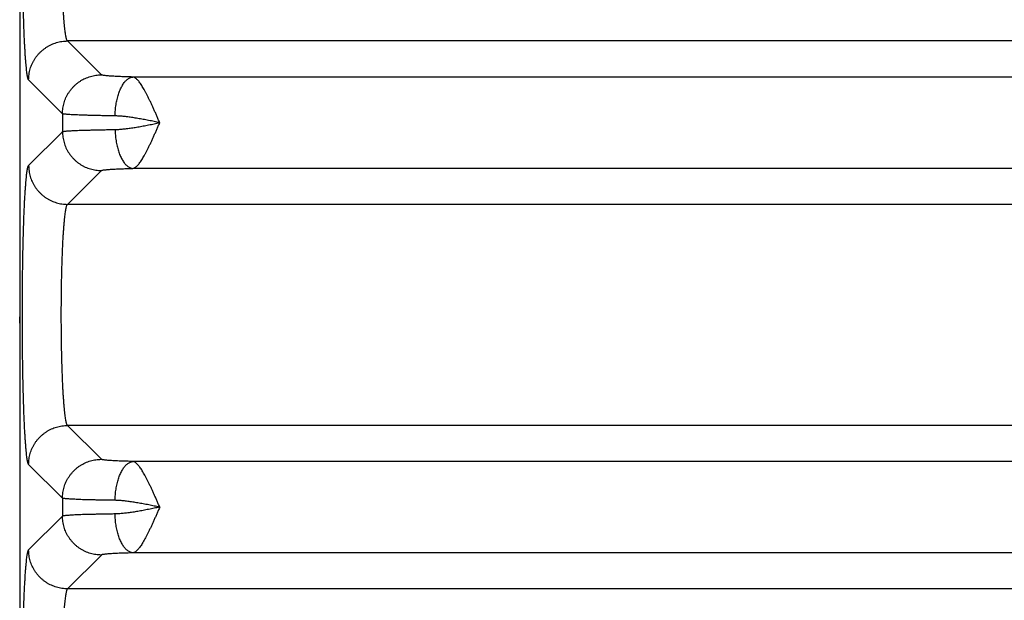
# Model space of a CAD drawing. Header units: inches. Extents: x 0 to 34, y 0 to 22.
# Tile 12 of 109: x 3.8 to 4.8, y 7.5 to 8.1. Entities that reach past the tile are written whole.
import ezdxf

# ---------------------------------------------------------------- set-up
doc = ezdxf.new("R2010")
doc.units = ezdxf.units.IN
doc.header["$LTSCALE"] = 1.87
doc.header["$MEASUREMENT"] = 0
doc.layers.get('0').update_dxf_attribs({"linetype": 'CONTINUOUS'})

msp = doc.modelspace()

# ---------------------------------------------------------------- linework, layer by layer
at = {"color": 7, "linetype": 'CONTINUOUS'}
for p, q in [((3.8284, 8.8726), (3.8284, 5.59)), ((3.9122, 8.0642), (3.8774, 8.099)), ((7.2483, 8.099), (3.8774, 8.099)), ((3.8722, 8.0243), (3.8375, 8.059)), ((7.1812, 8.062), (3.9446, 8.062)), ((3.8722, 8.0243), (3.8722, 8.0058)), ((3.8375, 7.9711), (3.8722, 8.0058)), ((7.1812, 7.9681), (3.9446, 7.9681)), ((3.8774, 7.9311), (3.9122, 7.9659)), ((7.2483, 7.9311), (3.8774, 7.9311)), ((3.8284, 7.809), (3.8283, 7.8155)), ((3.9122, 7.6692), (3.8774, 7.704)), ((7.2483, 7.704), (3.8774, 7.704)), ((3.8722, 7.6293), (3.8375, 7.664)), ((7.1812, 7.667), (3.9446, 7.667)), ((3.8722, 7.6293), (3.8722, 7.6108)), ((3.8722, 7.6108), (3.8375, 7.5761)), ((7.1812, 7.5731), (3.9446, 7.5731)), ((3.9122, 7.5709), (3.8774, 7.5361)), ((7.2483, 7.5361), (3.8774, 7.5361))]:
    msp.add_line(p, q, dxfattribs=at)
msp.add_lwpolyline([(3.8284, 7.8164), (3.8283, 7.8161), (3.8283, 7.8156)], dxfattribs=at)
for points, knots in [([(3.8375, 8.059), (3.8373, 8.0592), (3.837, 8.0597), (3.8367, 8.0607), (3.8364, 8.0621), (3.8361, 8.0639), (3.8357, 8.0661), (3.8354, 8.0687), (3.8351, 8.0718), (3.8348, 8.0752), (3.8344, 8.0789), (3.8341, 8.0831), (3.8339, 8.0876), (3.8336, 8.0924), (3.8333, 8.0976), (3.833, 8.1031), (3.8328, 8.1089), (3.8326, 8.115), (3.8324, 8.1213), (3.8322, 8.1279), (3.832, 8.1347), (3.8318, 8.1418), (3.8317, 8.149), (3.8315, 8.1564), (3.8314, 8.164), (3.8313, 8.1717), (3.8312, 8.1795), (3.8311, 8.1874), (3.8311, 8.1953), (3.8311, 8.2033), (3.8311, 8.2114), (3.8311, 8.2194), (3.8311, 8.2274), (3.8311, 8.2354), (3.8312, 8.2433), (3.8312, 8.2485), (3.8313, 8.2511)], [0, 0, 0, 0, 0.003427, 0.008827, 0.01631, 0.025895, 0.037565, 0.051301, 0.067076, 0.084849, 0.10457, 0.126183, 0.149638, 0.17488, 0.201827, 0.230399, 0.260526, 0.292133, 0.325128, 0.359416, 0.394909, 0.431508, 0.469113, 0.50762, 0.546925, 0.586918, 0.62749, 0.668539, 0.709949, 0.751591, 0.793352, 0.83515, 0.876876, 0.918368, 0.959462, 1, 1, 1, 1]), ([(3.8774, 8.099), (3.8773, 8.0991), (3.877, 8.0995), (3.8766, 8.1003), (3.8763, 8.1015), (3.8759, 8.103), (3.8756, 8.1049), (3.8752, 8.1071), (3.8749, 8.1096), (3.8745, 8.1124), (3.8742, 8.1156), (3.8739, 8.1191), (3.8736, 8.1228), (3.8733, 8.1268), (3.873, 8.1311), (3.8728, 8.1357), (3.8725, 8.1405), (3.8723, 8.1455), (3.8721, 8.1508), (3.8719, 8.1562), (3.8717, 8.1618), (3.8716, 8.1675), (3.8715, 8.1714), (3.8714, 8.1734)], [0, 0, 0, 0, 0.007881, 0.019796, 0.036092, 0.056858, 0.082092, 0.111741, 0.145732, 0.183979, 0.226379, 0.272811, 0.323138, 0.377199, 0.434822, 0.495823, 0.560012, 0.627187, 0.697134, 0.769626, 0.84443, 0.921303, 1, 1, 1, 1]), ([(3.8375, 8.059), (3.8375, 8.06), (3.8375, 8.0619), (3.8379, 8.0647), (3.8384, 8.0675), (3.8391, 8.0703), (3.84, 8.073), (3.8411, 8.0756), (3.8424, 8.0782), (3.8438, 8.0806), (3.8454, 8.083), (3.8472, 8.0852), (3.8492, 8.0873), (3.8513, 8.0892), (3.8535, 8.091), (3.8558, 8.0926), (3.8583, 8.0941), (3.8608, 8.0954), (3.8635, 8.0965), (3.8662, 8.0974), (3.8689, 8.0981), (3.8717, 8.0986), (3.8746, 8.0989), (3.8765, 8.099), (3.8774, 8.099)], [0, 0, 0, 0, 0.04543, 0.090866, 0.136309, 0.181756, 0.227209, 0.272667, 0.318129, 0.363594, 0.409061, 0.45453, 0.5, 0.54547, 0.59094, 0.636407, 0.681872, 0.727333, 0.772791, 0.818244, 0.863692, 0.909134, 0.95457, 1, 1, 1, 1]), ([(3.8722, 8.0243), (3.8722, 8.0252), (3.8723, 8.0271), (3.8726, 8.03), (3.8731, 8.0328), (3.8738, 8.0355), (3.8747, 8.0382), (3.8758, 8.0409), (3.8771, 8.0434), (3.8786, 8.0459), (3.8802, 8.0482), (3.882, 8.0504), (3.8839, 8.0525), (3.886, 8.0545), (3.8882, 8.0563), (3.8906, 8.0579), (3.893, 8.0594), (3.8956, 8.0606), (3.8982, 8.0617), (3.9009, 8.0626), (3.9037, 8.0633), (3.9065, 8.0639), (3.9093, 8.0642), (3.9112, 8.0642), (3.9122, 8.0642)], [0, 0, 0, 0, 0.04543, 0.090867, 0.136309, 0.181757, 0.22721, 0.272667, 0.318129, 0.363594, 0.409061, 0.454531, 0.500001, 0.545471, 0.59094, 0.636408, 0.681873, 0.727334, 0.772792, 0.818245, 0.863692, 0.909134, 0.95457, 1, 1, 1, 1]), ([(3.9446, 8.062), (3.9434, 8.0621), (3.9412, 8.0621), (3.9379, 8.0622), (3.9348, 8.0623), (3.9318, 8.0624), (3.9289, 8.0625), (3.9263, 8.0627), (3.9239, 8.0628), (3.9216, 8.0629), (3.9196, 8.0631), (3.9178, 8.0632), (3.9163, 8.0634), (3.915, 8.0635), (3.9139, 8.0637), (3.9131, 8.0639), (3.9125, 8.064), (3.9123, 8.0642), (3.9122, 8.0642)], [0, 0, 0, 0, 0.104364, 0.205425, 0.302467, 0.394868, 0.482067, 0.563536, 0.638797, 0.707568, 0.769656, 0.824841, 0.872863, 0.913476, 0.946493, 0.971805, 0.989499, 1, 1, 1, 1]), ([(3.9262, 8.0221), (3.9262, 8.023), (3.9263, 8.025), (3.9265, 8.0279), (3.9268, 8.0307), (3.9272, 8.0336), (3.9276, 8.0363), (3.9282, 8.039), (3.9289, 8.0416), (3.9296, 8.0441), (3.9304, 8.0465), (3.9313, 8.0487), (3.9323, 8.0508), (3.9333, 8.0527), (3.9344, 8.0545), (3.9355, 8.0562), (3.9367, 8.0576), (3.938, 8.0588), (3.9392, 8.0599), (3.9405, 8.0607), (3.9419, 8.0614), (3.9432, 8.0618), (3.9441, 8.062), (3.9446, 8.062)], [0, 0, 0, 0, 0.06215, 0.124077, 0.185521, 0.246228, 0.305949, 0.364447, 0.421493, 0.476875, 0.530396, 0.581881, 0.63118, 0.67817, 0.722764, 0.764913, 0.804619, 0.841937, 0.876994, 0.909991, 0.941222, 0.971068, 1, 1, 1, 1]), ([(3.9721, 8.0151), (3.9716, 8.0162), (3.9706, 8.0185), (3.9691, 8.022), (3.9676, 8.0254), (3.9661, 8.0287), (3.9646, 8.032), (3.9632, 8.0351), (3.9617, 8.0382), (3.9603, 8.0411), (3.9589, 8.0439), (3.9575, 8.0465), (3.9562, 8.049), (3.9549, 8.0512), (3.9536, 8.0533), (3.9523, 8.0552), (3.9511, 8.0569), (3.9499, 8.0583), (3.9488, 8.0595), (3.9477, 8.0605), (3.9466, 8.0613), (3.9456, 8.0618), (3.9449, 8.062), (3.9446, 8.062)], [0, 0, 0, 0, 0.067932, 0.135823, 0.202948, 0.269015, 0.333738, 0.396819, 0.457962, 0.516863, 0.573248, 0.626868, 0.677509, 0.725001, 0.769171, 0.809875, 0.847059, 0.880755, 0.910829, 0.937372, 0.960782, 0.98167, 1, 1, 1, 1]), ([(3.9262, 8.0221), (3.9245, 8.0221), (3.9211, 8.0221), (3.9162, 8.0222), (3.9115, 8.0223), (3.907, 8.0224), (3.9026, 8.0225), (3.8986, 8.0226), (3.8948, 8.0227), (3.8912, 8.0228), (3.8879, 8.023), (3.8849, 8.0231), (3.8823, 8.0232), (3.8799, 8.0234), (3.8778, 8.0235), (3.876, 8.0237), (3.8746, 8.0238), (3.8735, 8.0239), (3.8727, 8.0241), (3.8723, 8.0242), (3.8722, 8.0243)], [0, 0, 0, 0, 0.094459, 0.185683, 0.273362, 0.357197, 0.436908, 0.512226, 0.582898, 0.648688, 0.709383, 0.764785, 0.814713, 0.859006, 0.89752, 0.930131, 0.956736, 0.977256, 0.991654, 1, 1, 1, 1]), ([(3.9721, 8.0151), (3.9702, 8.0155), (3.9664, 8.0162), (3.9607, 8.0174), (3.9552, 8.0185), (3.9497, 8.0194), (3.9445, 8.0203), (3.9394, 8.021), (3.9347, 8.0216), (3.9303, 8.0219), (3.9275, 8.022), (3.9262, 8.0221)], [0, 0, 0, 0, 0.125863, 0.250524, 0.373023, 0.492289, 0.607189, 0.716508, 0.81896, 0.913697, 1, 1, 1, 1]), ([(3.8722, 8.0058), (3.8723, 8.0059), (3.8727, 8.006), (3.8735, 8.0062), (3.8746, 8.0063), (3.876, 8.0065), (3.8778, 8.0066), (3.8799, 8.0067), (3.8823, 8.0069), (3.8849, 8.007), (3.8879, 8.0072), (3.8912, 8.0073), (3.8948, 8.0074), (3.8986, 8.0075), (3.9026, 8.0076), (3.907, 8.0077), (3.9115, 8.0078), (3.9162, 8.0079), (3.9211, 8.008), (3.9245, 8.008), (3.9262, 8.0081)], [0, 0, 0, 0, 0.008346, 0.022744, 0.043264, 0.069869, 0.10248, 0.140994, 0.185286, 0.235214, 0.290615, 0.35131, 0.417101, 0.487773, 0.563091, 0.642802, 0.726638, 0.814317, 0.905541, 1, 1, 1, 1]), ([(3.9262, 8.0081), (3.9275, 8.0081), (3.9303, 8.0082), (3.9347, 8.0086), (3.9394, 8.0091), (3.9445, 8.0098), (3.9497, 8.0107), (3.9552, 8.0117), (3.9607, 8.0128), (3.9664, 8.0139), (3.9702, 8.0147), (3.9721, 8.0151)], [0, 0, 0, 0, 0.086386, 0.181134, 0.283555, 0.392829, 0.507655, 0.626865, 0.74939, 0.874023, 1, 1, 1, 1]), ([(3.9262, 8.0081), (3.9262, 8.0071), (3.9263, 8.0051), (3.9265, 8.0023), (3.9268, 7.9994), (3.9272, 7.9966), (3.9276, 7.9938), (3.9282, 7.9911), (3.9289, 7.9885), (3.9296, 7.986), (3.9304, 7.9837), (3.9313, 7.9814), (3.9323, 7.9793), (3.9333, 7.9774), (3.9344, 7.9756), (3.9355, 7.974), (3.9367, 7.9725), (3.938, 7.9713), (3.9392, 7.9702), (3.9405, 7.9694), (3.9419, 7.9687), (3.9432, 7.9683), (3.9441, 7.9681), (3.9446, 7.9681)], [0, 0, 0, 0, 0.06215, 0.124077, 0.185521, 0.246228, 0.305949, 0.364447, 0.421493, 0.476875, 0.530396, 0.581881, 0.63118, 0.67817, 0.722764, 0.764913, 0.804619, 0.841937, 0.876994, 0.909991, 0.941222, 0.971068, 1, 1, 1, 1]), ([(3.9446, 7.9681), (3.9449, 7.9682), (3.9456, 7.9684), (3.9466, 7.9689), (3.9477, 7.9696), (3.9488, 7.9706), (3.9499, 7.9718), (3.9511, 7.9733), (3.9524, 7.9749), (3.9536, 7.9768), (3.9549, 7.9789), (3.9562, 7.9812), (3.9576, 7.9836), (3.9589, 7.9863), (3.9603, 7.989), (3.9617, 7.992), (3.9632, 7.995), (3.9647, 7.9982), (3.9661, 8.0015), (3.9676, 8.0048), (3.9691, 8.0082), (3.9706, 8.0116), (3.9716, 8.0139), (3.9721, 8.0151)], [0, 0, 0, 0, 0.018328, 0.039131, 0.062693, 0.089269, 0.119283, 0.152937, 0.190116, 0.23079, 0.274922, 0.322398, 0.373027, 0.426624, 0.482967, 0.54182, 0.602933, 0.66602, 0.730761, 0.79682, 0.86387, 0.931586, 1, 1, 1, 1]), ([(3.8722, 8.0058), (3.8722, 8.0049), (3.8723, 8.003), (3.8726, 8.0002), (3.8731, 7.9974), (3.8738, 7.9946), (3.8747, 7.9919), (3.8758, 7.9893), (3.8771, 7.9867), (3.8786, 7.9842), (3.8802, 7.9819), (3.882, 7.9797), (3.8839, 7.9776), (3.886, 7.9756), (3.8882, 7.9739), (3.8906, 7.9722), (3.893, 7.9708), (3.8956, 7.9695), (3.8982, 7.9684), (3.9009, 7.9675), (3.9037, 7.9668), (3.9065, 7.9663), (3.9093, 7.966), (3.9112, 7.9659), (3.9122, 7.9659)], [0, 0, 0, 0, 0.04543, 0.090867, 0.136309, 0.181757, 0.22721, 0.272667, 0.318129, 0.363594, 0.409061, 0.454531, 0.500001, 0.545471, 0.59094, 0.636408, 0.681873, 0.727334, 0.772792, 0.818245, 0.863692, 0.909134, 0.95457, 1, 1, 1, 1]), ([(3.8375, 7.664), (3.8373, 7.6642), (3.8371, 7.6647), (3.8367, 7.6656), (3.8364, 7.667), (3.8361, 7.6688), (3.8357, 7.671), (3.8354, 7.6735), (3.8351, 7.6765), (3.8348, 7.6798), (3.8345, 7.6835), (3.8342, 7.6876), (3.8339, 7.692), (3.8336, 7.6967), (3.8333, 7.7018), (3.8331, 7.7072), (3.8328, 7.7128), (3.8326, 7.7188), (3.8324, 7.725), (3.8322, 7.7315), (3.832, 7.7381), (3.8318, 7.745), (3.8317, 7.7521), (3.8315, 7.7594), (3.8314, 7.7668), (3.8313, 7.7744), (3.8312, 7.7821), (3.8312, 7.7899), (3.8311, 7.7977), (3.8311, 7.8056), (3.8311, 7.8136), (3.8311, 7.8215), (3.8311, 7.8295), (3.8311, 7.8374), (3.8312, 7.8452), (3.8312, 7.853), (3.8313, 7.8607), (3.8314, 7.8683), (3.8315, 7.8757), (3.8317, 7.883), (3.8318, 7.8901), (3.832, 7.897), (3.8322, 7.9037), (3.8324, 7.9101), (3.8326, 7.9163), (3.8328, 7.9223), (3.8331, 7.9279), (3.8333, 7.9333), (3.8336, 7.9384), (3.8339, 7.9431), (3.8342, 7.9475), (3.8345, 7.9516), (3.8348, 7.9553), (3.8351, 7.9586), (3.8354, 7.9616), (3.8357, 7.9641), (3.8361, 7.9663), (3.8364, 7.9681), (3.8367, 7.9695), (3.8371, 7.9704), (3.8373, 7.971), (3.8375, 7.9711)], [0, 0, 0, 0, 0.002112, 0.00543, 0.010019, 0.015893, 0.023044, 0.031456, 0.041109, 0.051983, 0.064051, 0.077281, 0.091638, 0.107084, 0.123575, 0.141062, 0.159499, 0.17884, 0.199035, 0.220031, 0.241777, 0.264214, 0.287281, 0.310913, 0.335058, 0.359669, 0.384675, 0.409983, 0.435516, 0.461221, 0.487037, 0.51289, 0.538706, 0.564414, 0.589948, 0.61525, 0.640255, 0.664875, 0.689027, 0.712662, 0.735731, 0.758174, 0.779926, 0.80093, 0.82113, 0.840473, 0.85891, 0.876399, 0.892891, 0.908339, 0.922699, 0.935932, 0.948002, 0.958878, 0.968534, 0.976947, 0.984099, 0.989976, 0.994568, 0.997887, 1, 1, 1, 1]), ([(3.8375, 7.9711), (3.8375, 7.9702), (3.8375, 7.9683), (3.8379, 7.9654), (3.8384, 7.9626), (3.8391, 7.9599), (3.84, 7.9571), (3.8411, 7.9545), (3.8424, 7.952), (3.8438, 7.9495), (3.8454, 7.9472), (3.8472, 7.9449), (3.8492, 7.9429), (3.8513, 7.9409), (3.8535, 7.9391), (3.8558, 7.9375), (3.8583, 7.936), (3.8608, 7.9348), (3.8635, 7.9337), (3.8662, 7.9328), (3.8689, 7.932), (3.8717, 7.9315), (3.8746, 7.9312), (3.8765, 7.9312), (3.8774, 7.9311)], [0, 0, 0, 0, 0.04543, 0.090867, 0.136309, 0.181757, 0.227209, 0.272667, 0.318129, 0.363594, 0.409061, 0.45453, 0.5, 0.545471, 0.59094, 0.636407, 0.681872, 0.727334, 0.772791, 0.818244, 0.863692, 0.909134, 0.95457, 1, 1, 1, 1]), ([(3.9122, 7.9659), (3.9123, 7.966), (3.9125, 7.9661), (3.9131, 7.9663), (3.9139, 7.9664), (3.915, 7.9666), (3.9163, 7.9667), (3.9178, 7.9669), (3.9196, 7.967), (3.9216, 7.9672), (3.9239, 7.9673), (3.9263, 7.9675), (3.9289, 7.9676), (3.9318, 7.9677), (3.9348, 7.9678), (3.9379, 7.9679), (3.9412, 7.968), (3.9434, 7.9681), (3.9446, 7.9681)], [0, 0, 0, 0, 0.0105, 0.028192, 0.053503, 0.086517, 0.127128, 0.175147, 0.230327, 0.29241, 0.361176, 0.436432, 0.517898, 0.605095, 0.697494, 0.794533, 0.895589, 1, 1, 1, 1]), ([(3.8774, 7.704), (3.8773, 7.7041), (3.877, 7.7045), (3.8766, 7.7054), (3.8763, 7.7066), (3.8759, 7.7081), (3.8755, 7.71), (3.8752, 7.7122), (3.8748, 7.7148), (3.8745, 7.7177), (3.8742, 7.7209), (3.8739, 7.7245), (3.8736, 7.7283), (3.8733, 7.7324), (3.873, 7.7368), (3.8727, 7.7414), (3.8725, 7.7463), (3.8723, 7.7514), (3.8721, 7.7567), (3.8719, 7.7623), (3.8717, 7.7679), (3.8715, 7.7738), (3.8714, 7.7798), (3.8713, 7.7859), (3.8712, 7.7921), (3.8711, 7.7984), (3.8711, 7.8048), (3.871, 7.8111), (3.871, 7.8176), (3.871, 7.824), (3.8711, 7.8304), (3.8711, 7.8367), (3.8712, 7.843), (3.8713, 7.8492), (3.8714, 7.8553), (3.8715, 7.8613), (3.8717, 7.8672), (3.8719, 7.8729), (3.8721, 7.8784), (3.8723, 7.8837), (3.8725, 7.8888), (3.8727, 7.8937), (3.873, 7.8983), (3.8733, 7.9027), (3.8736, 7.9068), (3.8739, 7.9107), (3.8742, 7.9142), (3.8745, 7.9174), (3.8748, 7.9203), (3.8752, 7.9229), (3.8755, 7.9251), (3.8759, 7.927), (3.8763, 7.9286), (3.8766, 7.9298), (3.877, 7.9306), (3.8773, 7.931), (3.8774, 7.9311)], [0, 0, 0, 0, 0.002621, 0.006596, 0.012041, 0.018985, 0.027427, 0.037353, 0.048737, 0.061547, 0.075746, 0.091289, 0.108129, 0.126211, 0.14548, 0.165874, 0.187329, 0.209776, 0.233143, 0.257358, 0.282341, 0.308015, 0.334298, 0.361105, 0.388353, 0.415954, 0.443821, 0.471866, 0.5, 0.528134, 0.556179, 0.584046, 0.611647, 0.638895, 0.665702, 0.691985, 0.717659, 0.742642, 0.766856, 0.790224, 0.812671, 0.834125, 0.854519, 0.873788, 0.891871, 0.908711, 0.924254, 0.938453, 0.951263, 0.962647, 0.972573, 0.981015, 0.987959, 0.993404, 0.997379, 1, 1, 1, 1]), ([(3.8375, 7.664), (3.8375, 7.665), (3.8375, 7.6669), (3.8379, 7.6697), (3.8384, 7.6725), (3.8391, 7.6753), (3.84, 7.678), (3.8411, 7.6806), (3.8424, 7.6832), (3.8438, 7.6856), (3.8454, 7.688), (3.8472, 7.6902), (3.8492, 7.6923), (3.8513, 7.6942), (3.8535, 7.696), (3.8558, 7.6976), (3.8583, 7.6991), (3.8608, 7.7004), (3.8635, 7.7015), (3.8662, 7.7024), (3.8689, 7.7031), (3.8717, 7.7036), (3.8746, 7.7039), (3.8765, 7.704), (3.8774, 7.704)], [0, 0, 0, 0, 0.04543, 0.090866, 0.136309, 0.181756, 0.227209, 0.272667, 0.318129, 0.363594, 0.409061, 0.45453, 0.5, 0.54547, 0.59094, 0.636407, 0.681872, 0.727333, 0.772791, 0.818244, 0.863692, 0.909134, 0.95457, 1, 1, 1, 1]), ([(3.8722, 7.6293), (3.8722, 7.6302), (3.8723, 7.6321), (3.8726, 7.635), (3.8731, 7.6378), (3.8738, 7.6405), (3.8747, 7.6432), (3.8758, 7.6459), (3.8771, 7.6484), (3.8786, 7.6509), (3.8802, 7.6532), (3.882, 7.6554), (3.8839, 7.6575), (3.886, 7.6595), (3.8882, 7.6613), (3.8906, 7.6629), (3.893, 7.6644), (3.8956, 7.6656), (3.8982, 7.6667), (3.9009, 7.6676), (3.9037, 7.6683), (3.9065, 7.6689), (3.9093, 7.6692), (3.9112, 7.6692), (3.9122, 7.6692)], [0, 0, 0, 0, 0.04543, 0.090867, 0.136309, 0.181757, 0.22721, 0.272667, 0.318129, 0.363594, 0.409061, 0.454531, 0.500001, 0.545471, 0.59094, 0.636408, 0.681873, 0.727334, 0.772792, 0.818245, 0.863692, 0.909134, 0.95457, 1, 1, 1, 1]), ([(3.9446, 7.667), (3.9434, 7.6671), (3.9412, 7.6671), (3.9379, 7.6672), (3.9348, 7.6673), (3.9318, 7.6674), (3.9289, 7.6675), (3.9263, 7.6677), (3.9239, 7.6678), (3.9216, 7.6679), (3.9196, 7.6681), (3.9178, 7.6682), (3.9163, 7.6684), (3.915, 7.6685), (3.9139, 7.6687), (3.9131, 7.6689), (3.9125, 7.669), (3.9123, 7.6692), (3.9122, 7.6692)], [0, 0, 0, 0, 0.104364, 0.205426, 0.302467, 0.394868, 0.482068, 0.563536, 0.638797, 0.707568, 0.769657, 0.824842, 0.872863, 0.913476, 0.946493, 0.971805, 0.989499, 1, 1, 1, 1]), ([(3.9262, 7.6271), (3.9262, 7.628), (3.9263, 7.63), (3.9265, 7.6329), (3.9268, 7.6357), (3.9272, 7.6386), (3.9276, 7.6413), (3.9282, 7.644), (3.9289, 7.6466), (3.9296, 7.6491), (3.9304, 7.6515), (3.9313, 7.6537), (3.9323, 7.6558), (3.9333, 7.6577), (3.9344, 7.6595), (3.9355, 7.6612), (3.9367, 7.6626), (3.938, 7.6638), (3.9392, 7.6649), (3.9405, 7.6657), (3.9419, 7.6664), (3.9432, 7.6668), (3.9441, 7.667), (3.9446, 7.667)], [0, 0, 0, 0, 0.06215, 0.124077, 0.185521, 0.246228, 0.305949, 0.364447, 0.421493, 0.476875, 0.530396, 0.581881, 0.63118, 0.67817, 0.722764, 0.764913, 0.804619, 0.841937, 0.876994, 0.909991, 0.941222, 0.971068, 1, 1, 1, 1]), ([(3.9721, 7.6201), (3.9716, 7.6212), (3.9706, 7.6235), (3.9691, 7.627), (3.9676, 7.6304), (3.9661, 7.6337), (3.9646, 7.637), (3.9632, 7.6401), (3.9617, 7.6432), (3.9603, 7.6461), (3.9589, 7.6489), (3.9575, 7.6515), (3.9562, 7.654), (3.9549, 7.6562), (3.9536, 7.6583), (3.9523, 7.6602), (3.9511, 7.6619), (3.9499, 7.6633), (3.9488, 7.6645), (3.9477, 7.6655), (3.9466, 7.6663), (3.9456, 7.6668), (3.9449, 7.667), (3.9446, 7.667)], [0, 0, 0, 0, 0.068222, 0.136068, 0.203179, 0.269251, 0.333983, 0.397066, 0.458194, 0.51707, 0.573428, 0.627026, 0.677648, 0.725122, 0.769272, 0.809958, 0.847125, 0.880805, 0.910866, 0.937398, 0.960798, 0.981678, 1, 1, 1, 1]), ([(3.9262, 7.6271), (3.9245, 7.6271), (3.9211, 7.6271), (3.9162, 7.6272), (3.9115, 7.6273), (3.907, 7.6274), (3.9026, 7.6275), (3.8986, 7.6276), (3.8948, 7.6277), (3.8912, 7.6278), (3.8879, 7.628), (3.8849, 7.6281), (3.8823, 7.6282), (3.8799, 7.6284), (3.8778, 7.6285), (3.876, 7.6287), (3.8746, 7.6288), (3.8735, 7.6289), (3.8727, 7.6291), (3.8723, 7.6292), (3.8722, 7.6293)], [0, 0, 0, 0, 0.094459, 0.185683, 0.273362, 0.357198, 0.436909, 0.512227, 0.582898, 0.648689, 0.709384, 0.764786, 0.814714, 0.859006, 0.89752, 0.930131, 0.956736, 0.977256, 0.991654, 1, 1, 1, 1]), ([(3.9722, 7.6201), (3.9702, 7.6205), (3.9664, 7.6212), (3.9608, 7.6224), (3.9552, 7.6235), (3.9497, 7.6244), (3.9445, 7.6253), (3.9394, 7.626), (3.9347, 7.6266), (3.9303, 7.6269), (3.9275, 7.627), (3.9262, 7.6271)], [0, 0, 0, 0, 0.126038, 0.25064, 0.373216, 0.492443, 0.607281, 0.716584, 0.819014, 0.91372, 1, 1, 1, 1]), ([(3.9262, 7.6131), (3.9245, 7.613), (3.9211, 7.613), (3.9162, 7.6129), (3.9115, 7.6128), (3.907, 7.6127), (3.9026, 7.6126), (3.8986, 7.6125), (3.8948, 7.6124), (3.8912, 7.6123), (3.8879, 7.6122), (3.885, 7.612), (3.8823, 7.6119), (3.8799, 7.6117), (3.8778, 7.6116), (3.876, 7.6115), (3.8746, 7.6113), (3.8735, 7.6112), (3.8727, 7.611), (3.8723, 7.6109), (3.8722, 7.6108)], [0, 0, 0, 0, 0.094461, 0.18568, 0.273353, 0.357185, 0.436892, 0.512203, 0.582863, 0.64864, 0.709323, 0.76472, 0.814653, 0.85896, 0.89749, 0.930117, 0.956731, 0.977256, 0.991655, 1, 1, 1, 1]), ([(3.9722, 7.6201), (3.9702, 7.6197), (3.9664, 7.6189), (3.9607, 7.6178), (3.9552, 7.6167), (3.9497, 7.6157), (3.9445, 7.6148), (3.9394, 7.6141), (3.9347, 7.6136), (3.9303, 7.6132), (3.9275, 7.6131), (3.9262, 7.6131)], [0, 0, 0, 0, 0.126011, 0.250807, 0.373507, 0.492727, 0.607519, 0.716621, 0.818897, 0.913553, 1, 1, 1, 1]), ([(3.9446, 7.5731), (3.9441, 7.5731), (3.9432, 7.5733), (3.9419, 7.5737), (3.9405, 7.5744), (3.9392, 7.5752), (3.938, 7.5763), (3.9367, 7.5775), (3.9355, 7.579), (3.9344, 7.5806), (3.9333, 7.5824), (3.9323, 7.5843), (3.9313, 7.5864), (3.9304, 7.5887), (3.9296, 7.591), (3.9289, 7.5935), (3.9282, 7.5961), (3.9276, 7.5988), (3.9272, 7.6016), (3.9268, 7.6044), (3.9265, 7.6073), (3.9263, 7.6101), (3.9262, 7.6121), (3.9262, 7.6131)], [0, 0, 0, 0, 0.028932, 0.058778, 0.090009, 0.123006, 0.158063, 0.195381, 0.235086, 0.277236, 0.32183, 0.36882, 0.418119, 0.469605, 0.523126, 0.578507, 0.635554, 0.694051, 0.753773, 0.81448, 0.875923, 0.93785, 1, 1, 1, 1]), ([(3.9721, 7.6201), (3.9716, 7.6189), (3.9706, 7.6166), (3.9691, 7.6132), (3.9676, 7.6098), (3.9661, 7.6064), (3.9646, 7.6032), (3.9632, 7.6), (3.9617, 7.597), (3.9603, 7.594), (3.9589, 7.5912), (3.9575, 7.5886), (3.9562, 7.5862), (3.9549, 7.5839), (3.9536, 7.5818), (3.9523, 7.5799), (3.9511, 7.5783), (3.9499, 7.5768), (3.9488, 7.5756), (3.9477, 7.5746), (3.9466, 7.5739), (3.9456, 7.5734), (3.9449, 7.5732), (3.9446, 7.5731)], [0, 0, 0, 0, 0.068331, 0.136091, 0.203164, 0.269232, 0.333977, 0.397078, 0.458217, 0.517093, 0.573449, 0.627046, 0.677672, 0.725151, 0.7693, 0.809991, 0.84718, 0.880844, 0.910854, 0.937408, 0.960926, 0.981718, 1, 1, 1, 1]), ([(3.9122, 7.5709), (3.9112, 7.5709), (3.9093, 7.571), (3.9065, 7.5713), (3.9037, 7.5718), (3.9009, 7.5725), (3.8982, 7.5734), (3.8956, 7.5745), (3.893, 7.5758), (3.8906, 7.5772), (3.8882, 7.5789), (3.886, 7.5806), (3.8839, 7.5826), (3.882, 7.5847), (3.8802, 7.5869), (3.8786, 7.5892), (3.8771, 7.5917), (3.8758, 7.5943), (3.8747, 7.5969), (3.8738, 7.5996), (3.8731, 7.6024), (3.8726, 7.6052), (3.8723, 7.608), (3.8722, 7.6099), (3.8722, 7.6108)], [0, 0, 0, 0, 0.045429, 0.090865, 0.136307, 0.181754, 0.227207, 0.272665, 0.318126, 0.363591, 0.409059, 0.454528, 0.499998, 0.545469, 0.590938, 0.636406, 0.681871, 0.727332, 0.77279, 0.818243, 0.863691, 0.909133, 0.95457, 1, 1, 1, 1]), ([(3.8313, 7.384), (3.8312, 7.3866), (3.8312, 7.3918), (3.8311, 7.3997), (3.8311, 7.4077), (3.8311, 7.4157), (3.8311, 7.4238), (3.8311, 7.4318), (3.8311, 7.4398), (3.8311, 7.4478), (3.8312, 7.4557), (3.8313, 7.4635), (3.8314, 7.4712), (3.8315, 7.4787), (3.8317, 7.4861), (3.8318, 7.4934), (3.832, 7.5004), (3.8322, 7.5072), (3.8324, 7.5138), (3.8326, 7.5202), (3.8328, 7.5262), (3.833, 7.532), (3.8333, 7.5375), (3.8336, 7.5427), (3.8339, 7.5475), (3.8341, 7.552), (3.8344, 7.5562), (3.8348, 7.56), (3.8351, 7.5634), (3.8354, 7.5664), (3.8357, 7.569), (3.8361, 7.5712), (3.8364, 7.573), (3.8367, 7.5745), (3.837, 7.5754), (3.8373, 7.576), (3.8375, 7.5761)], [0, 0, 0, 0, 0.040517, 0.081603, 0.123096, 0.164824, 0.206621, 0.24838, 0.290023, 0.331437, 0.372489, 0.413061, 0.453052, 0.492358, 0.53087, 0.568479, 0.605079, 0.640566, 0.674855, 0.707857, 0.73947, 0.769594, 0.798163, 0.825112, 0.850356, 0.873814, 0.895426, 0.915143, 0.932912, 0.948687, 0.962424, 0.974099, 0.983686, 0.991171, 0.996573, 1, 1, 1, 1]), ([(3.8774, 7.5361), (3.8765, 7.5362), (3.8746, 7.5362), (3.8717, 7.5365), (3.8689, 7.537), (3.8662, 7.5378), (3.8635, 7.5387), (3.8608, 7.5398), (3.8583, 7.541), (3.8558, 7.5425), (3.8535, 7.5441), (3.8513, 7.5459), (3.8492, 7.5479), (3.8472, 7.5499), (3.8454, 7.5522), (3.8438, 7.5545), (3.8424, 7.557), (3.8411, 7.5595), (3.84, 7.5621), (3.8391, 7.5649), (3.8384, 7.5676), (3.8379, 7.5704), (3.8375, 7.5733), (3.8375, 7.5752), (3.8375, 7.5761)], [0, 0, 0, 0, 0.04543, 0.090866, 0.136308, 0.181756, 0.227209, 0.272666, 0.318128, 0.363593, 0.40906, 0.454529, 0.5, 0.54547, 0.590939, 0.636406, 0.681871, 0.727333, 0.772791, 0.818243, 0.863691, 0.909133, 0.95457, 1, 1, 1, 1]), ([(3.9446, 7.5731), (3.9434, 7.5731), (3.9412, 7.573), (3.9379, 7.5729), (3.9348, 7.5728), (3.9318, 7.5727), (3.9289, 7.5726), (3.9263, 7.5725), (3.9239, 7.5723), (3.9216, 7.5722), (3.9196, 7.572), (3.9178, 7.5719), (3.9163, 7.5717), (3.915, 7.5716), (3.9139, 7.5714), (3.9131, 7.5713), (3.9125, 7.5711), (3.9123, 7.571), (3.9122, 7.5709)], [0, 0, 0, 0, 0.104463, 0.205555, 0.302617, 0.395035, 0.482241, 0.563694, 0.638913, 0.707632, 0.769677, 0.824841, 0.872859, 0.913476, 0.9465, 0.971818, 0.989499, 1, 1, 1, 1]), ([(3.8774, 7.5361), (3.8773, 7.536), (3.877, 7.5356), (3.8766, 7.5348), (3.8763, 7.5336), (3.8759, 7.5321), (3.8756, 7.5302), (3.8752, 7.5281), (3.8749, 7.5255), (3.8745, 7.5227), (3.8742, 7.5195), (3.8739, 7.5161), (3.8736, 7.5123), (3.8733, 7.5083), (3.873, 7.504), (3.8728, 7.4994), (3.8725, 7.4946), (3.8723, 7.4896), (3.8721, 7.4844), (3.8719, 7.4789), (3.8717, 7.4734), (3.8716, 7.4676), (3.8715, 7.4637), (3.8714, 7.4618)], [0, 0, 0, 0, 0.007881, 0.019799, 0.036097, 0.056859, 0.08208, 0.111719, 0.145712, 0.183976, 0.226402, 0.272856, 0.323191, 0.377256, 0.434889, 0.495902, 0.560093, 0.627246, 0.697153, 0.769603, 0.844378, 0.921252, 1, 1, 1, 1])]:
    msp.add_open_spline(points, degree=3, knots=knots, dxfattribs=at)
for points in [[(3.8283, 7.8162), (3.8283, 7.8162), (3.8283, 7.8161), (3.8283, 7.8161)], [(3.8283, 7.8161), (3.8283, 7.8159), (3.8283, 7.8157), (3.8283, 7.8155)]]:
    msp.add_open_spline(points, degree=3, dxfattribs=at)

doc.saveas('drawing.dxf')
